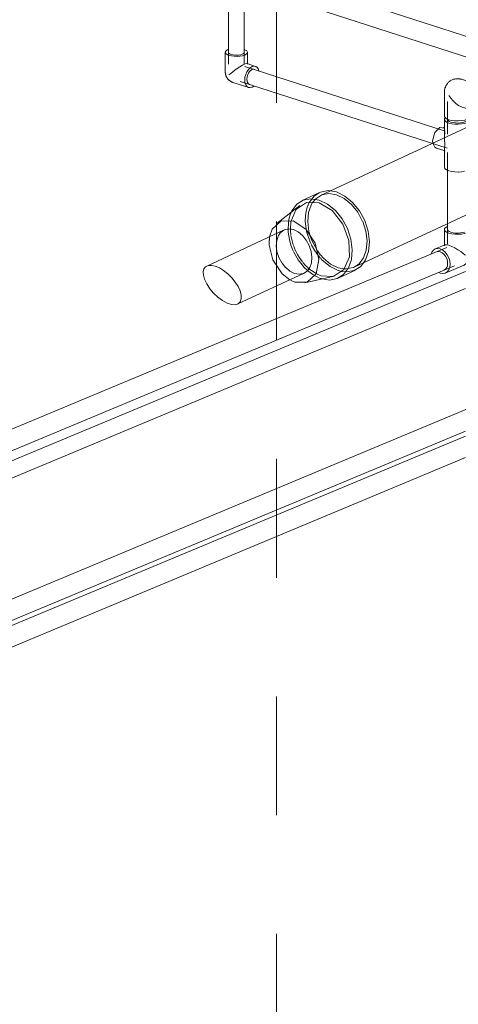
# Model space of a CAD drawing. Header units: millimetres. Extents: x -121 to 39028, y 270 to 28264.
# Tile 67 of 97: x 15726 to 16280, y 21696 to 22940. Entities that reach past the tile are written whole.
import ezdxf

# ---------------------------------------------------------------- set-up
doc = ezdxf.new("R2010")
doc.units = ezdxf.units.MM
doc.linetypes.add('ADSK_Скрыто', pattern=[300, 150, -150])
for name, color, linetype, lineweight in [('G-____-____-SYMB', 111, 'ADSK_Скрыто', 20), ('M-EQPM-____-OTLN', 50, 'Continuous', 20), ('P-PIPE-____-OTLN', 3, 'Continuous', 20)]:
    doc.layers.add(name, color=color, linetype=linetype, lineweight=lineweight)

# ---------------------------------------------------------------- blocks, each defined once
blk = doc.blocks.new('ADSK_Полипропилен_Тройник - Универсальный-V112-3D Water Left')
at = {"layer": 'P-PIPE-____-OTLN', "color": 150}
for p, q in [((-13613.7, 22814), (-13613.7, 22795.4)), ((-13580.7, 22806.3), (-13580.7, 22814)), ((-13619.3, 22803.9), (-13613.1, 22803.1)), ((-13613.7, 22803.8), (-13615, 22804.2)), ((-13613.7, 22795.4), (-13613.7, 22791.9)), ((-13613.6, 22794), (-13613.7, 22790.9))]:
    blk.add_line(p, q, dxfattribs=at)
at = {"layer": 'P-PIPE-____-OTLN', "color": 161}
for p, q in [((-13580.7, 22795.4), (-13580.7, 22806.3)), ((-13580.7, 22784.4), (-13580.7, 22795.4)), ((-13626, 22779.1), (-13628.3, 22783.8)), ((-13623.7, 22777.6), (-13625.9, 22779)), ((-13623.6, 22777.6), (-13616.9, 22775.4)), ((-13622.4, 22777.3), (-13623.6, 22777.6)), ((-13616.9, 22775.4), (-13612.9, 22774.1)), ((-13613.7, 22775.6), (-13613.7, 22772.1)), ((-13613.7, 22775.6), (-13613.6, 22774.8)), ((-13613.6, 22774.8), (-13613.3, 22774.3)), ((-13613.7, 22772.1), (-13613.7, 22753.5)), ((-13613.6, 22753.1), (-13613.7, 22753.5))]:
    blk.add_line(p, q, dxfattribs=at)
at = {"layer": 'P-PIPE-____-OTLN', "color": 151}
for p, q in [((-13580.7, 22783.6), (-13580.7, 22784.4)), ((-13580.7, 22779.9), (-13580.7, 22783.6)), ((-13580.7, 22778.8), (-13580.7, 22779.9)), ((-13580.7, 22776), (-13580.7, 22778.8)), ((-13580.7, 22774.9), (-13580.7, 22775.9)), ((-13580.7, 22773.6), (-13580.7, 22774.2)), ((-13580.7, 22772.1), (-13580.7, 22773.6)), ((-13580.7, 22753.5), (-13580.7, 22772.1)), ((-13582.6, 22750.7), (-13584, 22749.8)), ((-13581.2, 22751.9), (-13581.8, 22751.3)), ((-13580.7, 22753.9), (-13581, 22752.3))]:
    blk.add_line(p, q, dxfattribs=at)
at = {"layer": 'P-PIPE-____-OTLN', "color": 150}
for points in [[(-13612.7, 22816, 0), (-13613.4, 22815.2, 0), (-13613.6, 22813.6, 0), (-13612.8, 22812, 0), (-13610.9, 22810.6, 0), (-13608.1, 22809.4, 0), (-13604.5, 22808.5, 0), (-13600.4, 22808, 0), (-13596.1, 22807.9, 0), (-13591.9, 22808.2, 0), (-13588, 22808.9, 0), (-13584.8, 22810, 0)], [(-13587.8, 22810.9, 0), (-13590.2, 22810.2, 0), (-13593.2, 22809.6, 0), (-13596.4, 22809.4, 0), (-13599.6, 22809.5, 0), (-13602.7, 22809.9, 0), (-13605.4, 22810.5, 0), (-13607.6, 22811.4, 0), (-13609, 22812.5, 0), (-13609.6, 22813.7, 0)], [(-13584.7, 22814, 0), (-13584.9, 22813.1, 0), (-13586, 22811.9, 0), (-13587.8, 22810.9, 0)], [(-13584.8, 22810, 0), (-13582.4, 22811.3, 0), (-13581, 22812.8, 0), (-13580.7, 22814.4, 0), (-13581.5, 22815.9, 0)], [(-13628.3, 22783.8, 0), (-13628.6, 22787, 0), (-13625.9, 22797.4, 0), (-13619.3, 22803.9, 0)], [(-13612.8, 22797.2, 0), (-13613.3, 22795.7, 0), (-13613.6, 22794, 0)]]:
    blk.add_polyline3d(points, dxfattribs=at)
at = {"layer": 'P-PIPE-____-OTLN', "color": 161}
for points in [[(-13613.6, 22790.8, 0), (-13613.4, 22787.3, 0), (-13613, 22783.7, 0), (-13613, 22780.4, 0), (-13613.4, 22777.9, 0), (-13613.6, 22776.1, 0)], [(-13596.1, 22747.5, 0), (-13600.4, 22747.6, 0), (-13604.5, 22748.1, 0), (-13608.1, 22749, 0), (-13610.9, 22750.2, 0), (-13612.8, 22751.6, 0), (-13613.6, 22752.8, 0)], [(-13588.4, 22748.4, 0), (-13591.9, 22747.8, 0), (-13595.8, 22747.5, 0)]]:
    blk.add_polyline3d(points, dxfattribs=at)
blk = doc.blocks.new('ADSK_Полипропилен_Отвод - Универсальный-V113-3D Water Left')
at = {"layer": 'P-PIPE-____-OTLN', "color": 150}
for p, q in [((-13567.3, 22856.6), (-13592.1, 22864.6)), ((-13613.7, 22848.9), (-13613.7, 22818.2)), ((-13591.3, 22829.6), (-13577.5, 22825.2)), ((-13580.7, 22818.2), (-13580.7, 22826.3)), ((-13572.4, 22825.5), (-13570, 22826.9))]:
    blk.add_line(p, q, dxfattribs=at)
for points in [[(-13592.1, 22864.6, 0), (-13592.8, 22864.8, 0), (-13593.6, 22865, 0), (-13594.4, 22865.1, 0), (-13595.2, 22865.2, 0), (-13596, 22865.3, 0), (-13596.8, 22865.4, 0), (-13597.7, 22865.3, 0), (-13598.6, 22865.3, 0), (-13599.5, 22865.2, 0), (-13600.4, 22865, 0), (-13601.3, 22864.8, 0), (-13602.2, 22864.6, 0), (-13603.1, 22864.2, 0), (-13604, 22863.9, 0), (-13604.8, 22863.5, 0), (-13605.7, 22863, 0), (-13606.4, 22862.5, 0), (-13607.2, 22862, 0), (-13607.9, 22861.4, 0), (-13608.6, 22860.8, 0), (-13609.2, 22860.2, 0), (-13609.7, 22859.5, 0), (-13610.3, 22858.9, 0), (-13610.7, 22858.2, 0), (-13611.2, 22857.6, 0), (-13611.6, 22856.9, 0), (-13611.9, 22856.2, 0), (-13612.2, 22855.6, 0), (-13612.5, 22854.9, 0), (-13612.8, 22854.3, 0), (-13613, 22853.7, 0), (-13613.1, 22853, 0), (-13613.3, 22852.4, 0), (-13613.4, 22851.8, 0), (-13613.5, 22851.2, 0), (-13613.6, 22850.7, 0), (-13613.6, 22850.1, 0), (-13613.7, 22849.5, 0), (-13613.7, 22849, 0), (-13613.7, 22848.9, 0)], [(-13572.4, 22856.2, 0), (-13575.2, 22854.5, 0), (-13577.8, 22851.9, 0), (-13580.1, 22848.5, 0), (-13581.8, 22844.6, 0), (-13582.9, 22840.4, 0), (-13583.3, 22836.3, 0), (-13582.9, 22832.5, 0), (-13581.8, 22829.2, 0), (-13580.1, 22826.8, 0), (-13577.8, 22825.3, 0), (-13575.2, 22824.9, 0), (-13572.4, 22825.5, 0)], [(-13580.7, 22837.4, 0), (-13580.4, 22840.5, 0), (-13579.5, 22843.7, 0), (-13578.2, 22846.6, 0), (-13576.5, 22849.2, 0), (-13574.5, 22851.2, 0), (-13572.4, 22852.5, 0), (-13570.3, 22853, 0), (-13568.3, 22852.6, 0)], [(-13562.3, 22850.7, 0), (-13563, 22852.5, 0), (-13564.7, 22854.9, 0), (-13566.9, 22856.4, 0), (-13569.6, 22856.9, 0), (-13572.4, 22856.2, 0)], [(-13608.1, 22844.3, 0), (-13605.5, 22840.7, 0), (-13602.5, 22837.3, 0), (-13599.3, 22834.2, 0), (-13595.7, 22831.7, 0), (-13591.9, 22829.8, 0), (-13591.3, 22829.6, 0)], [(-13576.5, 22829.1, 0), (-13578.2, 22830.2, 0), (-13579.5, 22832.1, 0), (-13580.4, 22834.5, 0), (-13580.7, 22837.4, 0)], [(-13584.8, 22814.2, 0), (-13588, 22813.1, 0), (-13591.9, 22812.4, 0), (-13596.1, 22812.1, 0), (-13600.4, 22812.2, 0), (-13604.5, 22812.7, 0), (-13608.1, 22813.6, 0), (-13610.9, 22814.8, 0), (-13612.8, 22816.2, 0), (-13613.6, 22817.8, 0), (-13613.7, 22818.2, 0)], [(-13580.7, 22818.5, 0), (-13581, 22817, 0), (-13582.4, 22815.5, 0), (-13584.8, 22814.2, 0)]]:
    blk.add_polyline3d(points, dxfattribs=at)
blk = doc.blocks.new('ADSK_Полипропилен_Отвод - Универсальный-V114-3D Water Left')
at = {"layer": 'P-PIPE-____-OTLN', "color": 150}
for p, q in [((-13890.8, 22898.7), (-13890.8, 22874.1)), ((-13862.8, 22883.8), (-13862.8, 22898.7)), ((-13852.6, 22881), (-13863.2, 22884.4)), ((-13881.1, 22860.8), (-13861.2, 22854.3)), ((-13856.9, 22854.6), (-13854.6, 22856.1))]:
    blk.add_line(p, q, dxfattribs=at)
for points in [[(-13887.4, 22902.1, 0), (-13889.4, 22901, 0), (-13890.6, 22899.7, 0), (-13890.8, 22898.4, 0), (-13890.1, 22897.1, 0), (-13888.5, 22895.9, 0), (-13886.1, 22894.9, 0), (-13883.1, 22894.1, 0), (-13879.6, 22893.7, 0), (-13875.9, 22893.6, 0), (-13872.4, 22893.9, 0), (-13869.1, 22894.4, 0), (-13866.3, 22895.3, 0)], [(-13883.4, 22896, 0), (-13885.2, 22896.7, 0), (-13886.3, 22897.5, 0), (-13886.8, 22898.5, 0)], [(-13866.9, 22899, 0), (-13867, 22898, 0), (-13867.9, 22897.1, 0), (-13869.3, 22896.3, 0), (-13871.3, 22895.7, 0), (-13873.6, 22895.2, 0), (-13876.2, 22895.1, 0), (-13878.8, 22895.1, 0), (-13881.3, 22895.4, 0), (-13883.4, 22896, 0)], [(-13866.3, 22895.3, 0), (-13864.3, 22896.4, 0), (-13863.1, 22897.7, 0), (-13862.9, 22899.1, 0), (-13863.6, 22900.4, 0), (-13865.2, 22901.6, 0), (-13866.8, 22902.3, 0)], [(-13881.1, 22860.8, 0), (-13881.7, 22861, 0), (-13882.3, 22861.2, 0), (-13882.8, 22861.4, 0), (-13883.3, 22861.7, 0), (-13883.8, 22861.9, 0), (-13884.3, 22862.2, 0), (-13884.7, 22862.5, 0), (-13885.1, 22862.8, 0), (-13885.5, 22863.1, 0), (-13885.9, 22863.4, 0), (-13886.2, 22863.7, 0), (-13886.6, 22864, 0), (-13886.9, 22864.3, 0), (-13887.2, 22864.7, 0), (-13887.5, 22865, 0), (-13887.8, 22865.3, 0), (-13888, 22865.6, 0), (-13888.3, 22866, 0), (-13888.5, 22866.3, 0), (-13888.7, 22866.6, 0), (-13888.9, 22867, 0), (-13889.1, 22867.3, 0), (-13889.3, 22867.7, 0), (-13889.5, 22868, 0), (-13889.6, 22868.4, 0), (-13889.8, 22868.8, 0), (-13889.9, 22869.1, 0), (-13890.1, 22869.5, 0), (-13890.2, 22869.9, 0), (-13890.3, 22870.2, 0), (-13890.4, 22870.6, 0), (-13890.5, 22871, 0), (-13890.6, 22871.4, 0), (-13890.7, 22871.8, 0), (-13890.7, 22872.2, 0), (-13890.8, 22872.6, 0), (-13890.8, 22873.1, 0), (-13890.8, 22873.5, 0), (-13890.8, 22874, 0), (-13890.8, 22874.1, 0)], [(-13866.3, 22883.7, 0), (-13869.2, 22882.3, 0), (-13872.4, 22880.5, 0), (-13875.6, 22878.4, 0), (-13878.6, 22876.3, 0), (-13881.4, 22874.2, 0), (-13883.9, 22872.1, 0), (-13886.1, 22870.2, 0)], [(-13863.1, 22884.3, 0), (-13864.2, 22884.4, 0), (-13866.3, 22883.7, 0)], [(-13856.9, 22880.7, 0), (-13859.3, 22879.2, 0), (-13861.6, 22877, 0), (-13863.5, 22874.1, 0), (-13865, 22870.8, 0), (-13865.9, 22867.3, 0), (-13866.2, 22863.8, 0), (-13865.9, 22860.5, 0), (-13865, 22857.8, 0), (-13863.5, 22855.7, 0), (-13861.6, 22854.4, 0), (-13859.3, 22854.1, 0), (-13856.9, 22854.6, 0)], [(-13863.6, 22864.9, 0), (-13863.3, 22867.4, 0), (-13862.7, 22869.9, 0), (-13861.6, 22872.3, 0), (-13860.2, 22874.3, 0), (-13858.7, 22875.9, 0), (-13856.9, 22876.9, 0), (-13855.2, 22877.3, 0), (-13853.6, 22877.1, 0)], [(-13848.2, 22875.3, 0), (-13848.9, 22877.5, 0), (-13850.4, 22879.6, 0), (-13852.3, 22880.9, 0), (-13854.6, 22881.2, 0), (-13856.9, 22880.7, 0)], [(-13860.2, 22858.2, 0), (-13861.6, 22859.1, 0), (-13862.7, 22860.6, 0), (-13863.3, 22862.6, 0), (-13863.6, 22864.9, 0)]]:
    blk.add_polyline3d(points, dxfattribs=at)
blk = doc.blocks.new('ADSK_Полипропилен_Отвод - Универсальный-V118-3D Water Left')
at = {"layer": 'P-PIPE-____-OTLN', "color": 150}
for p, q in [((-13613.7, 22674.9), (-13613.7, 22654.4)), ((-13612.9, 22655.5), (-13625.3, 22650.3)), ((-13612.6, 22619.9), (-13590.8, 22629)), ((-13621, 22620.6), (-13619, 22619.8))]:
    blk.add_line(p, q, dxfattribs=at)
at = {"layer": 'P-PIPE-____-OTLN', "color": 151}
for p, q in [((-13584.7, 22675.2), (-13584.9, 22674)), ((-13580.7, 22644.2), (-13580.7, 22674.9)), ((-13586, 22672.9), (-13586.2, 22672.7))]:
    blk.add_line(p, q, dxfattribs=at)
at = {"layer": 'P-PIPE-____-OTLN', "color": 161}
for p, q in [((-13588, 22669.9), (-13587.3, 22670.1)), ((-13588, 22643.1), (-13587.2, 22642.5))]:
    blk.add_line(p, q, dxfattribs=at)
at = {"layer": 'P-PIPE-____-OTLN', "color": 150}
for points in [[(-13609.7, 22678.9, 0), (-13612, 22677.6, 0), (-13613.4, 22676.1, 0), (-13613.6, 22674.5, 0), (-13612.8, 22673, 0), (-13610.9, 22671.6, 0), (-13608.1, 22670.4, 0)], [(-13588.1, 22671.7, 0), (-13590.2, 22671.1, 0), (-13593.2, 22670.6, 0), (-13596.4, 22670.3, 0), (-13599.6, 22670.4, 0), (-13602.7, 22670.8, 0), (-13605.4, 22671.5, 0), (-13607.6, 22672.4, 0), (-13609, 22673.4, 0), (-13609.6, 22674.6, 0)], [(-13608.1, 22670.4, 0), (-13604.5, 22669.5, 0), (-13600.4, 22669, 0), (-13596.1, 22668.9, 0), (-13591.9, 22669.2, 0), (-13588.1, 22669.8, 0)], [(-13619, 22650.5, 0), (-13622.2, 22651, 0), (-13625.2, 22650.4, 0), (-13627.7, 22648.8, 0), (-13629.7, 22646.3, 0), (-13630.7, 22643.9, 0)], [(-13619, 22619.8, 0), (-13615.8, 22619.3, 0), (-13612.8, 22619.8, 0), (-13610.2, 22621.4, 0), (-13608.2, 22624, 0), (-13607, 22627.3, 0), (-13606.6, 22631.1, 0), (-13607, 22635.2, 0), (-13608.2, 22639.3, 0), (-13610.2, 22643.1, 0), (-13612.8, 22646.4, 0), (-13615.8, 22648.9, 0), (-13619, 22650.5, 0)], [(-13612.8, 22655.6, 0), (-13611, 22655.7, 0), (-13608.1, 22655, 0)], [(-13608.1, 22655, 0), (-13604.4, 22653.6, 0), (-13600.4, 22651.6, 0), (-13596.6, 22649.3, 0), (-13593, 22647, 0), (-13589.9, 22644.6, 0), (-13588, 22643.1, 0)], [(-13623.7, 22646.7, 0), (-13621.4, 22647.1, 0), (-13619, 22646.7, 0), (-13616.5, 22645.6, 0), (-13614.3, 22643.7, 0), (-13612.3, 22641.2, 0), (-13610.8, 22638.3, 0), (-13609.9, 22635.2, 0), (-13609.6, 22632.1, 0)], [(-13609.6, 22632.1, 0), (-13609.9, 22629.2, 0), (-13610.8, 22626.7, 0), (-13612.3, 22624.8, 0), (-13614.3, 22623.5, 0)], [(-13590.8, 22629, 0), (-13590.1, 22629.3, 0), (-13589.4, 22629.6, 0), (-13588.8, 22630, 0), (-13588.2, 22630.3, 0)]]:
    blk.add_polyline3d(points, dxfattribs=at)
at = {"layer": 'P-PIPE-____-OTLN', "color": 151}
for points in [[(-13583.7, 22671.4, 0), (-13582.4, 22672.2, 0), (-13581, 22673.7, 0), (-13580.7, 22675.3, 0), (-13581.5, 22676.9, 0), (-13583.1, 22678.1, 0)], [(-13587.2, 22631.1, 0), (-13586.7, 22631.5, 0), (-13586.2, 22631.9, 0), (-13585.8, 22632.2, 0), (-13585.4, 22632.6, 0), (-13585.1, 22633, 0), (-13584.7, 22633.4, 0), (-13584.4, 22633.8, 0), (-13584.1, 22634.2, 0), (-13583.8, 22634.5, 0), (-13583.5, 22634.9, 0), (-13583.3, 22635.3, 0), (-13583.1, 22635.7, 0), (-13582.8, 22636.1, 0), (-13582.6, 22636.4, 0), (-13582.4, 22636.8, 0), (-13582.2, 22637.2, 0), (-13582.1, 22637.6, 0), (-13581.9, 22637.9, 0), (-13581.8, 22638.3, 0), (-13581.6, 22638.7, 0), (-13581.5, 22639.1, 0), (-13581.4, 22639.5, 0), (-13581.3, 22639.9, 0), (-13581.2, 22640.3, 0), (-13581.1, 22640.7, 0), (-13581, 22641.1, 0), (-13580.9, 22641.5, 0), (-13580.8, 22641.9, 0), (-13580.8, 22642.3, 0), (-13580.7, 22642.7, 0), (-13580.7, 22643.2, 0), (-13580.7, 22643.6, 0), (-13580.7, 22644.1, 0), (-13580.7, 22644.2, 0)]]:
    blk.add_polyline3d(points, dxfattribs=at)
at = {"layer": 'P-PIPE-____-OTLN', "color": 161}
blk.add_polyline3d([(-13588.2, 22630.3, 0), (-13587.7, 22630.7, 0), (-13587.2, 22631.1, 0)], dxfattribs=at)
blk = doc.blocks.new('daa-oborudovanie-komplektkoaksialnogodymoxoda-sudliniteliami-1 - 60_100-V123-3D Water Left')
at = {"layer": 'M-EQPM-____-OTLN', "color": 94}
for p, q in [((-13464.3, 22860.6), (-13770.2, 22717.9)), ((-13727.9, 22627.3), (-13422, 22770)), ((-13771.8, 22721.6), (-13793.6, 22711.4)), ((-13796.4, 22705.1), (-13825.3, 22682.9)), ((-13816.5, 22674.3), (-13914.2, 22628.7)), ((-13874.9, 22580.8), (-13791.1, 22619.9)), ((-13790.2, 22607.6), (-13754.6, 22615.5)), ((-13748, 22613.5), (-13726.2, 22623.7)), ((-13808.4, 22610.9), (-13802.8, 22608.4))]:
    blk.add_line(p, q, dxfattribs=at)
at = {"layer": 'M-EQPM-____-OTLN', "color": 93}
for p, q in [((-13801.3, 22700.1), (-13800.9, 22700.6)), ((-13810.3, 22687.9), (-13811.3, 22675.6)), ((-13808.3, 22694.6), (-13810.3, 22688)), ((-13834.5, 22667), (-13834.8, 22665.6)), ((-13814.5, 22626.8), (-13819, 22632.3)), ((-13774.9, 22618.7), (-13785.1, 22625.4)), ((-13740, 22625.1), (-13738.2, 22625.1)), ((-13791.9, 22619.5), (-13794.3, 22618.8)), ((-13769.6, 22616.5), (-13774.5, 22618.5)), ((-13754.6, 22615.5), (-13769.6, 22616.5))]:
    blk.add_line(p, q, dxfattribs=at)
at = {"layer": 'M-EQPM-____-OTLN', "color": 83}
for p, q in [((-13787.2, 22703), (-13784.8, 22708.8)), ((-13780.3, 22709.1), (-13782.1, 22706.1)), ((-13789.6, 22685.7), (-13788.8, 22696.5)), ((-13811.3, 22675.2), (-13811.1, 22671.9)), ((-13808.3, 22673.7), (-13808.3, 22675.5)), ((-13788.5, 22675.9), (-13789.6, 22685.6)), ((-13807.8, 22668), (-13808.3, 22673.5)), ((-13801.8, 22647.8), (-13804.5, 22654.7)), ((-13776.8, 22646.8), (-13781.7, 22655.1)), ((-13793.1, 22633.9), (-13797.4, 22639.8)), ((-13770.4, 22638.4), (-13776.4, 22646.2)), ((-13773.9, 22647.4), (-13770.6, 22643.1)), ((-13770.4, 22642.8), (-13766.8, 22638.9)), ((-13789, 22629.2), (-13792.6, 22633.3)), ((-13786.1, 22626.3), (-13788.8, 22629)), ((-13788.5, 22624.6), (-13786.8, 22623)), ((-13785.1, 22625.4), (-13785.8, 22626)), ((-13743.7, 22621.9), (-13747.8, 22623))]:
    blk.add_line(p, q, dxfattribs=at)
at = {"layer": 'M-EQPM-____-OTLN', "color": 94}
for points in [[(-13771.8, 22721.6, 0), (-13770.4, 22722.2, 0), (-13760.7, 22724, 0), (-13750.3, 22722.3, 0), (-13739.7, 22717.2, 0), (-13729.8, 22709.1, 0), (-13721.2, 22698.5, 0), (-13714.5, 22686.1, 0), (-13710.2, 22672.8, 0), (-13708.5, 22659.5, 0)], [(-13730.3, 22649.4, 0), (-13732, 22662.7, 0), (-13736.3, 22676, 0), (-13743, 22688.3, 0), (-13751.6, 22698.9, 0), (-13761.5, 22707.1, 0), (-13772, 22712.1, 0), (-13782.5, 22713.8, 0), (-13792.2, 22712, 0), (-13800.3, 22706.9, 0), (-13806.5, 22698.6, 0), (-13808.1, 22695.3, 0)], [(-13800.9, 22700.6, 0), (-13788.1, 22709.2, 0), (-13772, 22708.5, 0)], [(-13772, 22708.5, 0), (-13755.6, 22698.7, 0), (-13742.2, 22681.7, 0), (-13734.5, 22660.9, 0), (-13733.9, 22640.4, 0), (-13740.7, 22624.3, 0), (-13753.5, 22615.8, 0), (-13754.5, 22615.5, 0)], [(-13804.8, 22685.7, 0), (-13820.4, 22685.6, 0), (-13831.6, 22675.2, 0), (-13834.5, 22667, 0)], [(-13816.5, 22674.3, 0), (-13815.7, 22674.6, 0), (-13810.3, 22675.6, 0), (-13804.5, 22674.7, 0), (-13798.6, 22671.9, 0), (-13793.1, 22667.3, 0), (-13788.4, 22661.4, 0), (-13784.6, 22654.6, 0), (-13782.2, 22647.2, 0), (-13781.3, 22639.8, 0)], [(-13802.8, 22608.4, 0), (-13787.2, 22608.5, 0), (-13776, 22618.9, 0), (-13772.3, 22636.9, 0), (-13777, 22657.6, 0), (-13788.9, 22675.4, 0), (-13804.8, 22685.7, 0)], [(-13768.3, 22612.4, 0), (-13759.1, 22611.1, 0), (-13749.5, 22612.9, 0), (-13741.3, 22618.1, 0), (-13735.1, 22626.3, 0), (-13731.3, 22637, 0), (-13730.3, 22649.4, 0)], [(-13708.5, 22659.5, 0), (-13709.5, 22647.1, 0), (-13713.3, 22636.5, 0), (-13719.5, 22628.2, 0), (-13727.7, 22623.1, 0)], [(-13781.3, 22639.8, 0), (-13781.9, 22632.9, 0), (-13784, 22627, 0), (-13787.4, 22622.4, 0), (-13791.9, 22619.5, 0)], [(-13917.1, 22612, 0), (-13918.5, 22617.1, 0), (-13918.8, 22621.6, 0), (-13917.8, 22625.2, 0), (-13915.6, 22627.8, 0), (-13912.4, 22629.3, 0), (-13908.3, 22629.5, 0), (-13903.5, 22628.5, 0)], [(-13903.5, 22628.5, 0), (-13898.3, 22626.3, 0), (-13892.9, 22623, 0), (-13887.5, 22618.8, 0), (-13882.5, 22613.9, 0), (-13878.2, 22608.5, 0), (-13874.6, 22602.9, 0), (-13872.1, 22597.5, 0)], [(-13872.1, 22597.5, 0), (-13870.6, 22592, 0), (-13870.5, 22587.3, 0), (-13871.8, 22583.5, 0), (-13874.4, 22581.1, 0), (-13878.2, 22579.9, 0), (-13883, 22580.3, 0), (-13888.4, 22582, 0), (-13894.2, 22585.1, 0), (-13900, 22589.3, 0), (-13905.5, 22594.4, 0), (-13910.4, 22600.1, 0), (-13914.3, 22606.1, 0), (-13917.1, 22612, 0)]]:
    blk.add_polyline3d(points, dxfattribs=at)
at = {"layer": 'M-EQPM-____-OTLN', "color": 93}
for points in [[(-13784.6, 22709.1, 0), (-13778.6, 22717, 0), (-13772.1, 22721.4, 0)], [(-13717.1, 22685.1, 0), (-13723.3, 22696.6, 0), (-13731.2, 22706.4, 0), (-13740.4, 22713.9, 0), (-13750.2, 22718.6, 0), (-13759.8, 22720.2, 0), (-13768.8, 22718.5, 0), (-13776.4, 22713.7, 0), (-13780.3, 22709.1, 0)], [(-13808.3, 22675.5, 0), (-13807.7, 22684.5, 0), (-13801.5, 22699.8, 0)], [(-13821, 22670.9, 0), (-13820.2, 22671.7, 0), (-13816.7, 22674.2, 0)], [(-13711.5, 22660.5, 0), (-13713.1, 22672.8, 0), (-13717, 22685, 0)], [(-13834.8, 22665.2, 0), (-13835.3, 22657.3, 0), (-13835.3, 22655.3, 0)], [(-13826.3, 22654.3, 0), (-13825.7, 22661.2, 0), (-13823.7, 22667.2, 0), (-13821.3, 22670.7, 0)], [(-13835.3, 22655.3, 0), (-13830.6, 22636.6, 0), (-13818.7, 22618.7, 0), (-13809.3, 22611.3, 0)], [(-13819.2, 22632.7, 0), (-13823, 22639.6, 0), (-13825.4, 22647, 0), (-13826.3, 22654.3, 0)], [(-13727.9, 22627.3, 0), (-13721.7, 22631.5, 0), (-13715.9, 22639.1, 0), (-13712.5, 22649, 0), (-13711.5, 22660.5, 0)], [(-13794.7, 22618.8, 0), (-13797.3, 22618.5, 0), (-13803.1, 22619.5, 0), (-13809, 22622.3, 0), (-13814.4, 22626.7, 0)], [(-13738.2, 22625.1, 0), (-13729.2, 22626.7, 0), (-13728.3, 22627.1, 0)], [(-13786.8, 22623, 0), (-13780.1, 22617.9, 0), (-13770.6, 22613.1, 0)], [(-13770.2, 22613, 0), (-13769.6, 22612.8, 0), (-13768.3, 22612.4, 0)], [(-13727.7, 22623.1, 0), (-13737.3, 22621.3, 0), (-13743.7, 22621.9, 0)]]:
    blk.add_polyline3d(points, dxfattribs=at)
at = {"layer": 'M-EQPM-____-OTLN', "color": 83}
for points in [[(-13788.7, 22697, 0), (-13788.5, 22698.1, 0), (-13787.4, 22702.5, 0)], [(-13782.3, 22705.7, 0), (-13785.6, 22696.2, 0), (-13786.6, 22685.1, 0)], [(-13781.9, 22655.6, 0), (-13783.5, 22659.1, 0), (-13787.9, 22672.4, 0), (-13788.5, 22675.7, 0)], [(-13786.6, 22684.8, 0), (-13785, 22672.4, 0), (-13783.4, 22666.8, 0)], [(-13811.1, 22671.4, 0), (-13809.6, 22662.3, 0), (-13807.7, 22655.3, 0)], [(-13804.8, 22655.5, 0), (-13807.1, 22664.1, 0), (-13807.7, 22667.5, 0)], [(-13783.3, 22666.4, 0), (-13781, 22660.1, 0), (-13774.7, 22648.7, 0), (-13774, 22647.6, 0)], [(-13807.7, 22655.2, 0), (-13805.3, 22649, 0), (-13804.5, 22647.2, 0)], [(-13804, 22646.1, 0), (-13798.6, 22636.6, 0), (-13792, 22628.1, 0)], [(-13797.4, 22639.8, 0), (-13799.4, 22643.3, 0), (-13801.6, 22647.5, 0)], [(-13748.2, 22623.1, 0), (-13758.3, 22628, 0), (-13768.2, 22636.2, 0), (-13769.7, 22637.7, 0)], [(-13766.8, 22638.9, 0), (-13757.6, 22631.3, 0), (-13747.9, 22626.6, 0), (-13740.2, 22625.1, 0)], [(-13791.7, 22627.7, 0), (-13790, 22626, 0), (-13788.7, 22624.7, 0)]]:
    blk.add_polyline3d(points, dxfattribs=at)

msp = doc.modelspace()

# ---------------------------------------------------------------- linework, layer by layer
at = {"layer": 'G-____-____-SYMB'}
msp.add_line((16050.4, 13235.1), (16050.4, 24711.8), dxfattribs=at)
at = {"layer": 'P-PIPE-____-OTLN', "color": 150}
for p, q in [((15989.5, 23065.1), (15989.5, 22883.8)), ((16009.5, 22883.8), (16009.5, 22986.4)), ((16263.4, 22799.3), (16010.4, 22881)), ((16004.3, 22862), (16265.9, 22777.5)), ((16266.6, 22836.8), (16266.6, 22795.4)), ((16266.6, 22682.5), (16266.6, 22656.3)), ((16265.7, 22652.2), (14610, 21961.3)), ((14619.7, 21938.2), (16275.4, 22629.1)), ((16289.6, 22447.6), (14490.3, 21696.8)), ((14522.6, 21683.2), (16289.1, 22420.3))]:
    msp.add_line(p, q, dxfattribs=at)
at = {"layer": 'P-PIPE-____-OTLN', "color": 220}
for p, q in [((16323.9, 22908), (16083, 22985.8)), ((16075.3, 22962), (16316.2, 22884.2)), ((16289.1, 22622), (14563.9, 21902.1)), ((14571.6, 21883.6), (16289.2, 22600.3)), ((16289.1, 22414), (14582.7, 21701.9)), ((14614.9, 21688.3), (16289.2, 22386.9))]:
    msp.add_line(p, q, dxfattribs=at)
at = {"layer": 'P-PIPE-____-OTLN', "color": 161}
msp.add_line((16266.6, 22772.1), (16266.6, 22683), dxfattribs=at)

# ---------------------------------------------------------------- block references
at = {"layer": 'M-EQPM-____-OTLN', "color": 94}
msp.add_blockref('daa-oborudovanie-komplektkoaksialnogodymoxoda-sudliniteliami-1 - 60_100-V123-3D Water Left', (29876.3, 0), dxfattribs=at)
at = {"layer": 'P-PIPE-____-OTLN', "color": 150}
for name in ['ADSK_Полипропилен_Отвод - Универсальный-V114-3D Water Left', 'ADSK_Полипропилен_Отвод - Универсальный-V113-3D Water Left', 'ADSK_Полипропилен_Тройник - Универсальный-V112-3D Water Left', 'ADSK_Полипропилен_Отвод - Универсальный-V118-3D Water Left']:
    msp.add_blockref(name, (29876.3, 0), dxfattribs=at)

doc.saveas('drawing.dxf')
